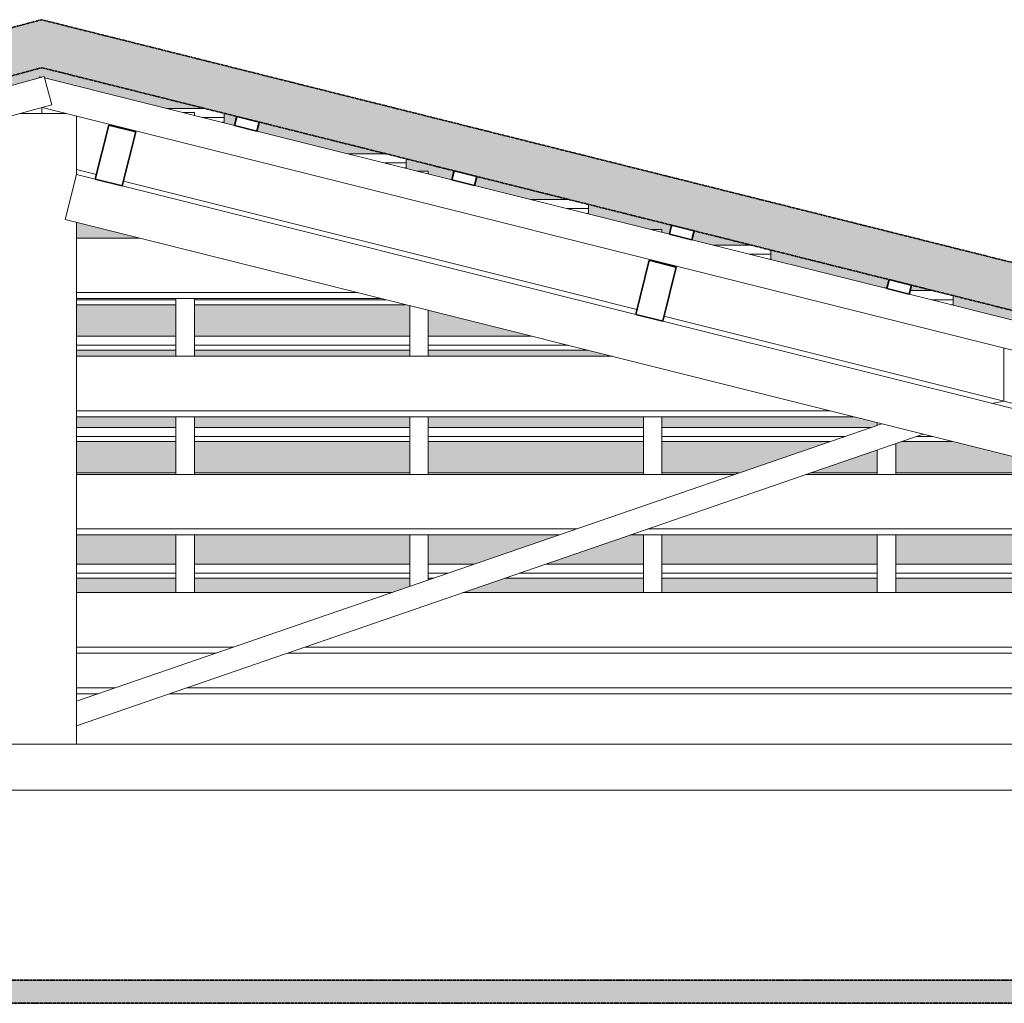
# Model space of a CAD drawing. Header units: millimetres. Extents: x -32613 to 52917, y -2150 to 8528.
# Tile 22 of 256: x 18756 to 20877, y 4590 to 6708. Entities that reach past the tile are written whole.
import ezdxf

# ---------------------------------------------------------------- set-up
doc = ezdxf.new("R2010")
doc.units = ezdxf.units.MM
doc.linetypes.add('_Tracejado médio', pattern=[4, 3, -1])
for name, color, linetype, lineweight in [('A-CLNG', 13, 'Continuous', 25), ('A-CLNG-PATT', 13, 'Continuous', 25), ('A-GENM', 13, 'Continuous', 18), ('A-GLAZ-CWMG', 51, 'Continuous', 18), ('A-ROOF', 132, 'Continuous', 25), ('A-ROOF-PATT', 132, 'Continuous', 25), ('A-WALL', 113, 'Continuous', 25)]:
    doc.layers.add(name, color=color, linetype=linetype, lineweight=lineweight)

# ---------------------------------------------------------------- blocks, each defined once
blk = doc.blocks.new('Rectangular Mullion - 6x12 cm-3934083-CORTE B - MANTER _ DEMOLIR')
at = {"layer": 'A-GLAZ-CWMG'}
for p, q in [((2043.8, 5728.7), (3461.2, 5728.7)), ((3614.8, 5728.7), (4215.5, 5728.7)), ((3120.7, 5611.5), (2043.8, 5611.5)), ((4684.6, 5611.5), (3274.2, 5611.5)), ((2043.8, 5598.7), (3083.7, 5598.7)), ((3237.3, 5598.7), (4735.5, 5598.7))]:
    blk.add_line(p, q, dxfattribs=at)
blk = doc.blocks.new('Rectangular Mullion - 6x12 cm-3934084-CORTE B - MANTER _ DEMOLIR')
at = {"layer": 'A-GLAZ-CWMG'}
for p, q in [((2043.8, 5983.2), (3197.8, 5983.2)), ((3666.9, 5865.9), (2043.8, 5865.9)), ((2043.8, 5853.2), (3717.8, 5853.2))]:
    blk.add_line(p, q, dxfattribs=at)
blk = doc.blocks.new('Rectangular Mullion - 2x5 cm-4253628-CORTE B - MANTER _ DEMOLIR')
at = {"layer": 'A-GLAZ-CWMG'}
for p, q in [((2043.8, 5535.7), (2258, 5535.7)), ((2258, 5516.1), (2043.8, 5516.1)), ((2298, 5535.7), (2761.5, 5535.7)), ((2761.5, 5516.1), (2298, 5516.1)), ((2801.5, 5535.7), (2900.5, 5535.7)), ((2843.8, 5516.1), (2801.5, 5516.1)), ((3265, 5516.1), (2997.4, 5516.1)), ((3054.1, 5535.7), (3265, 5535.7)), ((3305, 5535.7), (3768.5, 5535.7)), ((3768.5, 5516.1), (3305, 5516.1)), ((3808.5, 5535.7), (4272, 5535.7)), ((4272, 5516.1), (3808.5, 5516.1)), ((2043.8, 5505.5), (2258, 5505.5)), ((2298, 5505.5), (2761.5, 5505.5)), ((2801.5, 5505.5), (2813, 5505.5)), ((2966.6, 5505.5), (3265, 5505.5)), ((3305, 5505.5), (3768.5, 5505.5)), ((3808.5, 5505.5), (4272, 5505.5))]:
    blk.add_line(p, q, dxfattribs=at)
blk = doc.blocks.new('Rectangular Mullion - 2x5 cm-4253648-CORTE B - MANTER _ DEMOLIR')
at = {"layer": 'A-GLAZ-CWMG'}
for p, q in [((2043.8, 5732), (2258, 5732)), ((2298, 5732), (2761.5, 5732)), ((2801.5, 5732), (3265, 5732)), ((3305, 5732), (3470.7, 5732)), ((3624.2, 5732), (3768.5, 5732)), ((3808.5, 5732), (4202.6, 5732))]:
    blk.add_line(p, q, dxfattribs=at)
blk = doc.blocks.new('Rectangular Mullion - 2x5 cm-4253649-CORTE B - MANTER _ DEMOLIR')
at = {"layer": 'A-GLAZ-CWMG'}
for p, q in [((2043.8, 5830.1), (2258, 5830.1)), ((2298, 5830.1), (2761.5, 5830.1)), ((2801.5, 5830.1), (3265, 5830.1)), ((3305, 5830.1), (3755.7, 5830.1)), ((2258, 5810.6), (2043.8, 5810.6)), ((2043.8, 5800), (2258, 5800)), ((2761.5, 5810.6), (2298, 5810.6)), ((2298, 5800), (2761.5, 5800)), ((3265, 5810.6), (2801.5, 5810.6)), ((2801.5, 5800), (3265, 5800)), ((3699, 5810.6), (3305, 5810.6)), ((3305, 5800), (3668.2, 5800)), ((3821.7, 5800), (3930.5, 5800)), ((3888.1, 5810.6), (3852.5, 5810.6))]:
    blk.add_line(p, q, dxfattribs=at)
blk = doc.blocks.new('Rectangular Mullion - 2x5 cm-4253651-CORTE B - MANTER _ DEMOLIR')
at = {"layer": 'A-GLAZ-CWMG'}
for p, q in [((2043.8, 6026.4), (2258, 6026.4)), ((2298, 6026.4), (2761.5, 6026.4)), ((2801.5, 6026.4), (3024.7, 6026.4)), ((2258, 6006.9), (2043.8, 6006.9)), ((2761.5, 6006.9), (2298, 6006.9)), ((3102.9, 6006.9), (2801.5, 6006.9)), ((2043.8, 5996.3), (2258, 5996.3)), ((2298, 5996.3), (2761.5, 5996.3)), ((2801.5, 5996.3), (3145.3, 5996.3))]:
    blk.add_line(p, q, dxfattribs=at)
blk = doc.blocks.new('Rectangular Mullion - 2x5 cm-4253652-CORTE B - MANTER _ DEMOLIR')
at = {"layer": 'A-GLAZ-CWMG'}
for p, q in [((151.3, 6105), (151.3, 6114)), ((190.6, 6124.6), (244.1, 6124.6)), ((3839.7, 6124.6), (3889.7, 6124.6)), ((3932.1, 6114), (3932.1, 6105)), ((151.3, 6094.4), (151.3, 6105)), ((194.9, 6105), (151.3, 6105)), ((151.3, 6094.4), (155.6, 6094.4)), ((1249, 6094.4), (1251, 6094.4)), ((1754.5, 6105), (1291, 6105)), ((1291, 6094.4), (1754.5, 6094.4)), ((1893.8, 6105), (1794.5, 6105)), ((1794.5, 6094.4), (1893.8, 6094.4)), ((2258, 6105), (2043.8, 6105)), ((2043.8, 6094.4), (2258, 6094.4)), ((2710.3, 6105), (2298, 6105)), ((2298, 6094.4), (2752.7, 6094.4)), ((3932.1, 6105), (3885.5, 6105)), ((3927.9, 6094.4), (3932.1, 6094.4)), ((3932.1, 6105), (3932.1, 6094.4))]:
    blk.add_line(p, q, dxfattribs=at)
blk = doc.blocks.new('Rectangular Mullion - 2x5 cm-4253653-CORTE B - MANTER _ DEMOLIR')
at = {"layer": 'A-GLAZ-CWMG'}
for p, q in [((602.8, 6222.7), (630.8, 6222.7)), ((3414.7, 6222.7), (3497, 6222.7)), ((514.9, 6203.2), (514.9, 6212.1)), ((514.9, 6192.6), (514.9, 6203.2)), ((556.3, 6203.2), (514.9, 6203.2)), ((3539.4, 6203.2), (3492.8, 6203.2)), ((3539.4, 6212.1), (3539.4, 6203.2)), ((3539.4, 6203.2), (3539.4, 6192.6)), ((514.9, 6192.6), (519.1, 6192.6)), ((3535.2, 6192.6), (3539.4, 6192.6))]:
    blk.add_line(p, q, dxfattribs=at)
blk = doc.blocks.new('Rectangular Mullion - 2x5 cm-4253654-CORTE B - MANTER _ DEMOLIR')
at = {"layer": 'A-GLAZ-CWMG'}
for p, q in [((878.4, 6301.4), (878.4, 6310.3)), ((878.4, 6290.8), (878.4, 6301.4)), ((921.9, 6301.4), (878.4, 6301.4)), ((917.7, 6320.9), (994.3, 6320.9)), ((3022, 6320.9), (3104.4, 6320.9)), ((3146.8, 6301.4), (3100.2, 6301.4)), ((3146.8, 6310.3), (3146.8, 6301.4)), ((3146.8, 6301.4), (3146.8, 6290.8)), ((878.4, 6290.8), (882.7, 6290.8)), ((3142.6, 6290.8), (3146.8, 6290.8))]:
    blk.add_line(p, q, dxfattribs=at)
blk = doc.blocks.new('Rectangular Mullion - 2x5 cm-4253655-CORTE B - MANTER _ DEMOLIR')
at = {"layer": 'A-GLAZ-CWMG'}
for p, q in [((1241.9, 6399.5), (1241.9, 6408.5)), ((1281.2, 6419.1), (1357.8, 6419.1)), ((2629.4, 6419.1), (2711.8, 6419.1)), ((2754.2, 6408.5), (2754.2, 6399.5)), ((1241.9, 6388.9), (1241.9, 6399.5)), ((1285.5, 6399.5), (1241.9, 6399.5)), ((1241.9, 6388.9), (1246.2, 6388.9)), ((2754.2, 6399.5), (2707.6, 6399.5)), ((2750, 6388.9), (2754.2, 6388.9)), ((2754.2, 6399.5), (2754.2, 6388.9))]:
    blk.add_line(p, q, dxfattribs=at)
blk = doc.blocks.new('Rectangular Mullion - 2x5 cm-4253656-CORTE B - MANTER _ DEMOLIR')
at = {"layer": 'A-GLAZ-CWMG'}
for p, q in [((1644.7, 6517.2), (1721.4, 6517.2)), ((2236.8, 6517.2), (2319.2, 6517.2)), ((1605.5, 6497.7), (1605.5, 6506.6)), ((1605.5, 6487.1), (1605.5, 6497.7)), ((1649, 6497.7), (1605.5, 6497.7)), ((2361.6, 6497.7), (2315, 6497.7)), ((2361.6, 6506.6), (2361.6, 6497.7)), ((2361.6, 6497.7), (2361.6, 6487.1)), ((1605.5, 6487.1), (1609.7, 6487.1)), ((2357.4, 6487.1), (2361.6, 6487.1))]:
    blk.add_line(p, q, dxfattribs=at)
blk = doc.blocks.new('Rectangular Mullion - 2x5 cm-4253672-CORTE B - MANTER _ DEMOLIR')
at = {"layer": 'A-GLAZ-CWMG', "lineweight": 35}
for p, q in [((3794.1, 6148.5), (3789.3, 6129.1)), ((3842.6, 6136.4), (3794.1, 6148.5)), ((3837.8, 6116.9), (3842.6, 6136.4)), ((3789.3, 6129.1), (3837.8, 6116.9))]:
    blk.add_line(p, q, dxfattribs=at)
blk = doc.blocks.new('Rectangular Mullion - 2x5 cm-4253673-CORTE B - MANTER _ DEMOLIR')
at = {"layer": 'A-GLAZ-CWMG', "lineweight": 35}
for p, q in [((3325.7, 6265.6), (3320.9, 6246.2)), ((3374.2, 6253.5), (3325.7, 6265.6)), ((3320.9, 6246.2), (3369.4, 6234)), ((3369.4, 6234), (3374.2, 6253.5))]:
    blk.add_line(p, q, dxfattribs=at)
blk = doc.blocks.new('Rectangular Mullion - 2x5 cm-4253674-CORTE B - MANTER _ DEMOLIR')
at = {"layer": 'A-GLAZ-CWMG', "lineweight": 35}
for p, q in [((2857.3, 6382.7), (2852.4, 6363.3)), ((2905.8, 6370.6), (2857.3, 6382.7)), ((2901, 6351.2), (2905.8, 6370.6)), ((2852.4, 6363.3), (2901, 6351.2))]:
    blk.add_line(p, q, dxfattribs=at)
blk = doc.blocks.new('Rectangular Mullion - 2x5 cm-4253675-CORTE B - MANTER _ DEMOLIR')
at = {"layer": 'A-GLAZ-CWMG', "lineweight": 35}
for p, q in [((2388.9, 6499.8), (2384, 6480.4)), ((2437.4, 6487.7), (2388.9, 6499.8)), ((2384, 6480.4), (2432.5, 6468.3)), ((2432.5, 6468.3), (2437.4, 6487.7))]:
    blk.add_line(p, q, dxfattribs=at)
blk = doc.blocks.new('Rectangular Mullion - 6x12 cm-3934085-CORTE B - MANTER _ DEMOLIR')
at = {"layer": 'A-GLAZ-CWMG'}
for p, q in [((1779.2, 6237.6), (1893.8, 6237.6)), ((2043.8, 6237.6), (2180.1, 6237.6)), ((1893.8, 6120.3), (1344.8, 6120.3)), ((2649.2, 6120.3), (2043.8, 6120.3)), ((1297.7, 6107.6), (1893.8, 6107.6)), ((2043.8, 6107.6), (2700.1, 6107.6))]:
    blk.add_line(p, q, dxfattribs=at)
blk = doc.blocks.new('Rectangular Mullion - 6x12 cm 2-3933720-CORTE B - MANTER _ DEMOLIR')
at = {"layer": 'A-GLAZ-CWMG'}
blk.add_line((4185.3, 5850.3), (4041.1, 5886.4), dxfattribs=at)
blk = doc.blocks.new('Rectangular Mullion - 6x12 cm 2-3934089-CORTE B - MANTER _ DEMOLIR')
at = {"layer": 'A-GLAZ-CWMG'}
for p, q in [((1969, 6518.8), (1969, 6506.3)), ((2086.8, 6375), (2043.8, 6385.7))]:
    blk.add_line(p, q, dxfattribs=at)
blk = doc.blocks.new('Rectangular Mullion - 6x12 cm-3933963-CORTE B - MANTER _ DEMOLIR')
at = {"layer": 'A-GLAZ-CWMG', "lineweight": 35}
for p, q in [((3277.5, 6190), (3248.4, 6073.6)), ((3335.7, 6175.5), (3277.5, 6190)), ((3306.6, 6059.1), (3335.7, 6175.5)), ((3248.4, 6073.6), (3306.6, 6059.1))]:
    blk.add_line(p, q, dxfattribs=at)
blk = doc.blocks.new('Rectangular Mullion - 4x6_3-3931012-CORTE B - MANTER _ DEMOLIR')
at = {"layer": 'A-GLAZ-CWMG'}
for p, q in [((3788.5, 6130.4), (3784.2, 6130.4)), ((3789.6, 6130.4), (3788.5, 6130.4)), ((3768.5, 5834.5), (3768.5, 5840.5)), ((3808.5, 5728.7), (3808.5, 5795.4)), ((3768.5, 5728.7), (3768.5, 5781.7)), ((3768.5, 5474.3), (3768.5, 5598.7)), ((3808.5, 5474.3), (3808.5, 5598.7))]:
    blk.add_line(p, q, dxfattribs=at)
blk = doc.blocks.new('Rectangular Mullion - 4x6_3-3931013-CORTE B - MANTER _ DEMOLIR')
at = {"layer": 'A-GLAZ-CWMG'}
for p, q in [((3285, 6256.2), (3280.7, 6256.2)), ((3305, 6256.2), (3285, 6256.2)), ((3305, 6250.2), (3305, 6256.2)), ((3265, 5728.7), (3265, 5853.2)), ((3305, 5728.7), (3305, 5853.2)), ((3265, 5474.3), (3265, 5598.7)), ((3305, 5474.3), (3305, 5598.7))]:
    blk.add_line(p, q, dxfattribs=at)
blk = doc.blocks.new('Rectangular Mullion - 4x6_3-3931014-CORTE B - MANTER _ DEMOLIR')
at = {"layer": 'A-GLAZ-CWMG'}
for p, q in [((2781.5, 6382.1), (2777.2, 6382.1)), ((2801.5, 6382.1), (2781.5, 6382.1)), ((2801.5, 6376), (2801.5, 6382.1)), ((2761.5, 5983.2), (2761.5, 6092.2)), ((2801.5, 5983.2), (2801.5, 6082.2)), ((2761.5, 5728.7), (2761.5, 5853.2)), ((2801.5, 5728.7), (2801.5, 5853.2)), ((2761.5, 5487.8), (2761.5, 5598.7)), ((2801.5, 5501.6), (2801.5, 5598.7))]:
    blk.add_line(p, q, dxfattribs=at)
blk = doc.blocks.new('Rectangular Mullion - 4x6_3-3931015-CORTE B - MANTER _ DEMOLIR')
at = {"layer": 'A-GLAZ-CWMG'}
for p, q in [((2278, 6508), (2273.7, 6508)), ((2298, 6508), (2278, 6508)), ((2298, 6501.9), (2298, 6508)), ((2258, 5983.2), (2258, 6107.6)), ((2298, 5983.2), (2298, 6107.6)), ((2258, 5728.7), (2258, 5853.2)), ((2298, 5728.7), (2298, 5853.2)), ((2258, 5474.3), (2258, 5598.7)), ((2298, 5474.3), (2298, 5598.7))]:
    blk.add_line(p, q, dxfattribs=at)
blk = doc.blocks.new('Rectangular Mullion - 4x6_3-3931031-CORTE B - MANTER _ DEMOLIR')
at = {"layer": 'A-GLAZ-CWMG'}
for p, q in [((1549.9, 6470.9), (1974.2, 6585.5)), ((1974.2, 6585.5), (1990.6, 6524.6)), ((-2735.3, 5248.7), (1990.6, 6524.6)), ((1077.3, 6343.3), (1501.6, 6457.9)), ((604.7, 6215.7), (1029, 6330.3)), ((132.1, 6088.1), (556.4, 6202.7)), ((-340.5, 5960.5), (83.8, 6075.1)), ((-813.1, 5832.9), (-388.7, 5947.5)), ((-1285.7, 5705.3), (-861.3, 5819.9)), ((-1758.2, 5577.7), (-1333.9, 5692.3)), ((-2751.7, 5309.5), (-1806.5, 5564.7)), ((-2735.3, 5248.7), (-2751.7, 5309.5))]:
    blk.add_line(p, q, dxfattribs=at)
blk = doc.blocks.new('Rectangular Mullion - 4x6_3-3931054-CORTE B - MANTER _ DEMOLIR')
at = {"layer": 'A-GLAZ-CWMG'}
for p, q in [((1963.4, 6582.6), (1964.1, 6585.4)), ((1964.1, 6585.4), (1969.2, 6584.1)), ((1975, 6582.7), (2384, 6480.4)), ((6731.1, 5328.7), (1969.8, 6519)), ((2432.5, 6468.3), (2852.4, 6363.3)), ((2901, 6351.2), (3320.9, 6246.2)), ((3369.4, 6234.1), (3789.3, 6129.1)), ((3837.8, 6117), (4257.7, 6012))]:
    blk.add_line(p, q, dxfattribs=at)
blk = doc.blocks.new('Rectangular Mullion - 6x12 cm 2-3933742-CORTE B - MANTER _ DEMOLIR')
at = {"layer": 'A-GLAZ-CWMG'}
for p, q in [((3250.9, 6083.9), (3130.9, 6114)), ((4041.1, 5886.4), (3309.2, 6069.4)), ((4041.1, 6001.2), (4041.1, 5886.4)), ((4041.1, 5886.4), (4015.6, 5881.8))]:
    blk.add_line(p, q, dxfattribs=at)
blk = doc.blocks.new('Rectangular Mullion - 6x12 cm 2-3933743-CORTE B - MANTER _ DEMOLIR')
at = {"layer": 'A-GLAZ-CWMG'}
blk.add_line((3130.9, 6114), (2145, 6360.4), dxfattribs=at)
blk = doc.blocks.new('Rectangular Mullion - 6x12 cm-4082038-CORTE B - MANTER _ DEMOLIR')
at = {"layer": 'A-GLAZ-CWMG'}
for p, q in [((2043.8, 5474.3), (2722.3, 5474.3)), ((2875.9, 5474.3), (5233.2, 5474.3)), ((2381.8, 5357), (2043.8, 5357)), ((5702.3, 5357), (2535.3, 5357)), ((2043.8, 5344.3), (2344.8, 5344.3)), ((2498.4, 5344.3), (5753.2, 5344.3))]:
    blk.add_line(p, q, dxfattribs=at)
blk = doc.blocks.new('Rectangular Mullion - 6x12 cm-3933964-CORTE B - MANTER _ DEMOLIR')
at = {"layer": 'A-GLAZ-CWMG', "lineweight": 35}
for p, q in [((2113.3, 6481.1), (2084.2, 6364.6)), ((2171.5, 6466.5), (2113.3, 6481.1)), ((2142.4, 6350.1), (2171.5, 6466.5)), ((2084.2, 6364.6), (2142.4, 6350.1))]:
    blk.add_line(p, q, dxfattribs=at)
blk = doc.blocks.new('Rectangular Mullion - 6x12 cm 2-3934095-CORTE B - MANTER _ DEMOLIR')
at = {"layer": 'A-GLAZ-CWMG'}
for p, q in [((1969, 6506.3), (1969, 6518.8)), ((1893.8, 6384.1), (1884.2, 6381.5))]:
    blk.add_line(p, q, dxfattribs=at)
blk = doc.blocks.new('tesoura - tesoura-4026580-CORTE B - MANTER _ DEMOLIR')
at = {"layer": 'A-GENM'}
for p, q in [((2020.6, 6506.3), (1922.7, 6506.3)), ((2043.8, 6374.8), (2043.8, 6500.5)), ((2043.8, 6374.8), (2019.5, 6277.7)), ((2084.2, 6364.6), (2043.8, 6374.8)), ((3248.4, 6073.6), (2142.4, 6350.1)), ((2019.5, 6277.7), (6421.1, 5177.3)), ((2043.8, 5147.8), (2043.8, 6271.7)), ((4412.5, 5782.6), (3306.6, 6059.1)), ((3778.5, 5838), (2043.8, 5240.7)), ((2043.8, 5187.8), (3867.5, 5815.7)), ((2043.8, 5240.7), (2043.8, 5187.8)), ((6421.1, 5147.8), (-2257.2, 5147.8)), ((1893.8, 5147.8), (2043.8, 5147.8))]:
    blk.add_line(p, q, dxfattribs=at)
blk = doc.blocks.new('Rectangular Mullion - 6x12 cm-4082041-CORTE B - MANTER _ DEMOLIR')
at = {"layer": 'A-GLAZ-CWMG'}
for p, q in [((2127.3, 5269.4), (2043.8, 5269.4)), ((6052.8, 5269.4), (2280.9, 5269.4)), ((2043.8, 5256.7), (2090.4, 5256.7)), ((2244, 5256.7), (6103.6, 5256.7))]:
    blk.add_line(p, q, dxfattribs=at)

msp = doc.modelspace()

# ---------------------------------------------------------------- hatches: boundary and pattern name
at = {"layer": 'A-CLNG-PATT', "lineweight": 18}
msp.add_hatch(color=21, dxfattribs=at).paths.add_polyline_path([(20932.003, 4590), (23255.459, 4590), (23255.459, 4640), (18535.459, 4640), (18535.459, 4590), (19702.126, 4590)], flags=0)
at = {"layer": 'A-ROOF-PATT', "lineweight": 18}
h = msp.add_hatch(color=21, dxfattribs=at)
h.paths.add_polyline_path([(35958.263, 5328.7), (35980.459, 5425.206), (32795.483, 6157.751), (29306.485, 5425.061), (29326.707, 5328.765), (29335.037, 5328.876), (32794.507, 6055.365), (35953.918, 5328.7)], flags=0)
h.paths.add_polyline_path([(23907.309, 5328.765), (23910.387, 5328.876), (23934.434, 5425.061), (18802.37, 6708.077), (14050.459, 5425.061), (14076.459, 5328.765), (14077.439, 5328.765), (18803.338, 6604.758), (23906.864, 5328.876)], flags=0)
at = {"layer": 'A-ROOF-PATT'}
h = msp.add_hatch(color=254, dxfattribs=at)
h.paths.add_polyline_path([(14475.15, 5431.887), (14536.024, 5431.887), (14808.763, 5505.526), (14804.5, 5505.526), (14804.5, 5525.072), (14459.371, 5431.887)], flags=0)
h.paths.add_polyline_path([(17078.399, 5474.313), (17078.399, 5505.526), (16614.906, 5505.526), (16614.906, 5474.313), (16968.869, 5474.313)], flags=0)
h.paths.add_polyline_path([(17118.399, 5474.313), (17581.892, 5474.313), (17581.892, 5505.526), (17118.399, 5505.526)], flags=0)
h.paths.add_polyline_path([(20642.852, 5474.313), (21106.346, 5474.313), (21106.346, 5505.526), (20642.852, 5505.526)], flags=0)
h.paths.add_polyline_path([(20602.852, 5474.313), (20602.852, 5505.526), (20139.359, 5505.526), (20139.359, 5474.313), (20317.064, 5474.313)], flags=0)
h.paths.add_polyline_path([(30124.814, 5474.313), (30166.832, 5483.137), (30165.231, 5490.759), (30105.909, 5490.759), (30045.188, 5478.008), (30045.188, 5474.313)], flags=0)
h.paths.add_polyline_path([(30431.357, 5474.313), (30441.183, 5474.313), (30589.819, 5505.526), (30579.993, 5505.526), (30463.547, 5481.073)], flags=0)
h.paths.add_polyline_path([(23325.117, 5474.313), (23259.332, 5490.759), (23181.151, 5490.759), (23181.151, 5505.526), (23160.319, 5505.526), (23160.319, 5494.917), (23242.735, 5474.313)], flags=0)
h.paths.add_polyline_path([(31679.706, 5474.313), (31679.706, 5505.526), (31660.289, 5505.526), (31511.653, 5474.313), (31535.935, 5474.313)], flags=0)
h.paths.add_polyline_path([(31719.706, 5474.313), (31889.001, 5474.313), (31798.351, 5505.526), (31719.706, 5505.526)], flags=0)
h.paths.add_polyline_path([(22479.881, 5474.313), (22523.76, 5474.313), (22471.845, 5487.291), (22469.349, 5476.946)], flags=0)
h.paths.add_polyline_path([(32042.579, 5474.313), (32183.199, 5474.313), (32183.199, 5505.526), (31951.928, 5505.526), (32000.893, 5488.666)], flags=0)
h.paths.add_polyline_path([(32223.199, 5474.313), (32686.692, 5474.313), (32686.692, 5505.526), (32223.199, 5505.526)], flags=0)
h.paths.add_polyline_path([(35320.819, 5474.313), (35249.313, 5490.759), (35244.159, 5490.759), (35244.159, 5474.313)], flags=0)
h.paths.add_polyline_path([(32871.163, 5474.313), (33190.186, 5474.313), (33190.186, 5505.526), (32871.163, 5505.526)], flags=0)
h.paths.add_polyline_path([(22067.57, 5474.313), (21942.716, 5505.526), (21649.839, 5505.526), (21649.839, 5474.313), (22037.333, 5474.313)], flags=0)
h.paths.add_polyline_path([(33230.186, 5474.313), (33549.747, 5474.313), (33640.398, 5505.526), (33230.186, 5505.526)], flags=0)
h.paths.add_polyline_path([(21609.839, 5474.313), (21609.839, 5505.526), (21146.346, 5505.526), (21146.346, 5474.313), (21546.941, 5474.313)], flags=0)
h.paths.add_polyline_path([(16111.412, 5474.313), (16574.906, 5474.313), (16574.906, 5505.526), (16111.412, 5505.526), (16111.412, 5497.715)], flags=0)
h.paths.add_polyline_path([(16071.412, 5474.313), (16071.412, 5505.526), (15902.191, 5505.526), (15786.585, 5474.313), (16012.496, 5474.313)], flags=0)
h.paths.add_polyline_path([(20099.359, 5474.313), (20099.359, 5505.526), (19800.916, 5505.526), (19710.265, 5474.313)], flags=0)
h.paths.add_polyline_path([(17621.892, 5474.313), (17895.941, 5474.313), (17805.291, 5505.526), (17621.892, 5505.526)], flags=0)
h.paths.add_polyline_path([(18049.519, 5474.313), (18085.386, 5474.313), (18085.386, 5505.526), (17958.868, 5505.526)], flags=0)
h.paths.add_polyline_path([(18125.386, 5474.313), (18588.879, 5474.313), (18588.879, 5505.526), (18125.386, 5505.526)], flags=0)
h.paths.add_polyline_path([(18628.879, 5474.313), (18728.103, 5474.313), (18728.103, 5505.526), (18628.879, 5505.526), (18628.879, 5490.497)], flags=0)
h.paths.add_polyline_path([(34449.147, 5474.313), (34313.437, 5505.526), (34269.902, 5505.526), (34405.613, 5474.313)], flags=0)
h.paths.add_polyline_path([(18878.103, 5474.313), (19092.372, 5474.313), (19092.372, 5505.526), (18878.103, 5505.526), (18878.103, 5500.879)], flags=0)
h.paths.add_polyline_path([(33733.679, 5474.313), (33959.478, 5474.313), (33823.768, 5505.526), (33793.975, 5505.526), (33733.679, 5484.764)], flags=0)
h.paths.add_polyline_path([(19556.688, 5474.313), (19595.866, 5487.803), (19595.866, 5505.526), (19132.372, 5505.526), (19132.372, 5474.313)], flags=0)
h.paths.add_polyline_path([(35204.159, 5480.497), (35204.159, 5490.759), (35163.703, 5490.759), (35163.703, 5505.526), (35128.368, 5505.526), (35128.368, 5497.929), (35163.703, 5489.802)], flags=0)
h.paths.add_polyline_path([(22411.055, 5491.519), (22413.636, 5501.844), (22398.906, 5505.526), (22355.027, 5505.526)], flags=0)
h.paths.add_polyline_path([(30215.765, 5493.412), (30273.449, 5505.526), (30213.221, 5505.526)], flags=0)
h.paths.add_polyline_path([(19635.866, 5501.576), (19647.338, 5505.526), (19635.866, 5505.526)], flags=0)
h.paths.add_polyline_path([(23120.319, 5504.917), (23120.319, 5505.526), (23117.881, 5505.526)], flags=0)
h.paths.add_polyline_path([(32223.199, 5535.672), (32686.692, 5535.672), (32686.692, 5598.743), (32223.199, 5598.743), (32223.199, 5543.569)], flags=0)
h.paths.add_polyline_path([(18628.879, 5535.672), (18728.103, 5535.672), (18728.103, 5598.743), (18628.879, 5598.743)], flags=0)
h.paths.add_polyline_path([(20099.359, 5535.672), (20099.359, 5598.743), (20071.638, 5598.743), (19888.467, 5535.672)], flags=0)
h.paths.add_polyline_path([(32871.163, 5535.672), (33190.186, 5535.672), (33190.186, 5598.743), (32871.163, 5598.743)], flags=0)
h.paths.add_polyline_path([(22278.321, 5535.672), (22153.332, 5566.92), (22153.332, 5555.95), (22234.442, 5535.672)], flags=0)
h.paths.add_polyline_path([(20701.85, 5535.672), (21106.346, 5535.672), (21106.346, 5598.743), (20642.852, 5598.743), (20642.852, 5535.672)], flags=0)
h.paths.add_polyline_path([(18472.249, 5535.672), (18588.879, 5535.672), (18588.879, 5598.743), (18125.386, 5598.743), (18125.386, 5535.672)], flags=0)
h.paths.add_polyline_path([(19702.126, 5535.672), (19734.889, 5535.672), (19918.06, 5598.743), (19635.866, 5598.743), (19635.866, 5535.672)], flags=0)
h.paths.add_polyline_path([(33230.186, 5535.672), (33692.697, 5535.672), (33418.476, 5598.743), (33230.186, 5598.743)], flags=0)
h.paths.add_polyline_path([(21822.131, 5535.672), (21649.839, 5578.746), (21649.839, 5535.672)], flags=0)
h.paths.add_polyline_path([(21609.839, 5535.672), (21609.839, 5588.746), (21569.848, 5598.743), (21146.346, 5598.743), (21146.346, 5535.672), (21546.941, 5535.672)], flags=0)
h.paths.add_polyline_path([(31864.377, 5535.672), (32183.199, 5535.672), (32183.199, 5598.743), (32104.18, 5598.743), (31841.444, 5543.569), (31859.565, 5537.33)], flags=0)
h.paths.add_polyline_path([(14843.763, 5535.672), (14920.416, 5535.672), (15027.827, 5564.673), (15022.619, 5583.963), (14900.605, 5551.02)], flags=0)
h.paths.add_polyline_path([(16071.412, 5535.672), (16071.412, 5551.216), (16013.844, 5535.672)], flags=0)
h.paths.add_polyline_path([(20139.359, 5535.672), (20602.852, 5535.672), (20602.852, 5598.743), (20139.359, 5598.743), (20139.359, 5553.416)], flags=0)
h.paths.add_polyline_path([(16627.434, 5535.672), (17078.399, 5535.672), (17078.399, 5598.743), (16614.906, 5598.743), (16614.906, 5535.672)], flags=0)
h.paths.add_polyline_path([(35026.612, 5535.672), (35035.669, 5535.672), (35036.56, 5539.547), (34831.617, 5586.829), (34746.006, 5586.829), (34746.006, 5589.559), (34735.459, 5589.559), (34735.459, 5588.298), (34964.266, 5535.672)], flags=0)
h.paths.add_polyline_path([(34138.831, 5535.672), (34182.366, 5535.672), (34114.791, 5551.215), (34112.604, 5541.705)], flags=0)
h.paths.add_polyline_path([(23079.678, 5535.672), (23019.002, 5550.842), (23015.209, 5535.672), (23055.027, 5535.672)], flags=0)
h.paths.add_polyline_path([(30319.782, 5535.672), (30417.003, 5535.672), (30513.506, 5555.938), (30513.506, 5576.355), (30336.888, 5539.265)], flags=0)
h.paths.add_polyline_path([(30723.546, 5535.672), (30733.373, 5535.672), (30989.975, 5589.559), (30980.149, 5589.559), (30731.437, 5537.33)], flags=0)
h.paths.add_polyline_path([(16574.906, 5535.672), (16574.906, 5598.743), (16247.439, 5598.743), (16111.412, 5562.016), (16111.412, 5535.672), (16418.363, 5535.672)], flags=0)
h.paths.add_polyline_path([(18085.386, 5535.672), (18085.386, 5598.743), (17688.146, 5598.743), (17871.317, 5535.672)], flags=0)
h.paths.add_polyline_path([(18878.103, 5535.672), (19092.372, 5535.672), (19092.372, 5598.743), (18878.103, 5598.743)], flags=0)
h.paths.add_polyline_path([(17242.372, 5535.672), (17581.892, 5535.672), (17581.892, 5582.448), (17534.568, 5598.743), (17118.399, 5598.743), (17118.399, 5535.672)], flags=0)
h.paths.add_polyline_path([(17621.892, 5535.672), (17717.74, 5535.672), (17621.892, 5568.675)], flags=0)
h.paths.add_polyline_path([(19595.866, 5535.672), (19595.866, 5598.743), (19132.372, 5598.743), (19132.372, 5535.672)], flags=0)
h.paths.add_polyline_path([(22965.648, 5543.584), (22970.494, 5562.968), (22928.736, 5573.408), (22928.736, 5552.812), (22965.644, 5543.586)], flags=0)
h.paths.add_polyline_path([(34054.13, 5555.154), (34056.318, 5564.664), (33908.145, 5598.743), (33864.61, 5598.743), (34029.68, 5560.777)], flags=0)
h.paths.add_polyline_path([(22888.736, 5562.812), (22888.736, 5583.408), (22875.051, 5586.829), (22796.87, 5586.829), (22796.87, 5589.559), (22781.75, 5589.559), (22796.87, 5585.779)], flags=0)
h.paths.add_polyline_path([(30553.506, 5564.338), (30605.407, 5575.237), (30602.973, 5586.829), (30563.386, 5586.829), (30553.506, 5584.755)], flags=0)
h.paths.add_polyline_path([(22113.332, 5565.95), (22113.332, 5576.92), (22026.037, 5598.743), (21982.158, 5598.743), (22090.562, 5571.642)], flags=0)
h.paths.add_polyline_path([(15076.098, 5577.707), (15172.294, 5603.679), (15168.031, 5603.679), (15168.031, 5623.225), (15070.89, 5596.997)], flags=0)
h.paths.add_polyline_path([(30654.34, 5585.513), (30673.605, 5589.559), (30656.459, 5589.559), (30656.459, 5586.829), (30654.063, 5586.829)], flags=0)
h.paths.add_polyline_path([(15207.294, 5633.826), (15283.947, 5633.826), (15500.417, 5692.273), (15495.209, 5711.563), (15397.557, 5685.197)], flags=0)
h.paths.add_polyline_path([(34111.732, 5731.979), (34115.895, 5731.979), (34120.116, 5750.329), (34168.844, 5739.122), (34167.201, 5731.979), (34200.531, 5731.979), (34111.732, 5752.403), (34111.732, 5737.332)], flags=0)
h.paths.add_polyline_path([(20701.85, 5731.979), (21036.905, 5731.979), (20764.877, 5799.986), (20656.089, 5799.986), (20642.852, 5795.428), (20642.852, 5731.979)], flags=0)
h.paths.add_polyline_path([(17301.202, 5731.979), (17581.892, 5731.979), (17581.892, 5799.986), (17118.399, 5799.986), (17118.399, 5794.923), (17279.935, 5739.302)], flags=0)
h.paths.add_polyline_path([(17621.892, 5731.979), (18085.386, 5731.979), (18085.386, 5799.986), (17621.892, 5799.986), (17621.892, 5739.258)], flags=0)
h.paths.add_polyline_path([(19702.126, 5731.979), (20099.359, 5731.979), (20099.359, 5799.986), (19635.866, 5799.986), (19635.866, 5731.979)], flags=0)
h.paths.add_polyline_path([(15647.477, 5731.979), (15899.355, 5799.986), (15895.092, 5799.986), (15895.092, 5819.531), (15570.824, 5731.979)], flags=0)
h.paths.add_polyline_path([(20139.359, 5731.979), (20305.005, 5731.979), (20502.511, 5799.986), (20139.359, 5799.986), (20139.359, 5739.302)], flags=0)
h.paths.add_polyline_path([(21493.094, 5731.979), (21307.674, 5778.334), (21305.093, 5768.01), (21449.215, 5731.979)], flags=0)
h.paths.add_polyline_path([(20602.852, 5731.979), (20602.852, 5781.655), (20458.583, 5731.979)], flags=0)
h.paths.add_polyline_path([(18878.103, 5731.979), (19092.372, 5731.979), (19092.372, 5799.986), (18878.103, 5799.986), (18878.103, 5739.302)], flags=0)
h.paths.add_polyline_path([(22212.069, 5731.979), (22294.452, 5731.979), (22153.332, 5767.259), (22153.332, 5746.663), (22182.779, 5739.302)], flags=0)
h.paths.add_polyline_path([(18125.386, 5731.979), (18588.879, 5731.979), (18588.879, 5799.986), (18125.386, 5799.986), (18125.386, 5739.302)], flags=0)
h.paths.add_polyline_path([(18728.103, 5731.979), (18728.103, 5799.986), (18628.879, 5799.986), (18628.879, 5731.979)], flags=0)
h.paths.add_polyline_path([(33285.324, 5731.979), (33328.859, 5731.979), (33230.186, 5754.674), (33230.186, 5744.661), (33253.487, 5739.302)], flags=0)
h.paths.add_polyline_path([(19595.866, 5731.979), (19595.866, 5799.986), (19132.372, 5799.986), (19132.372, 5731.979)], flags=0)
h.paths.add_polyline_path([(16740.905, 5731.979), (17078.399, 5731.979), (17078.399, 5755.815), (16968.869, 5793.529), (16768.026, 5739.302)], flags=0)
h.paths.add_polyline_path([(31668.166, 5731.979), (31679.706, 5734.402), (31679.706, 5736.466), (31658.34, 5731.979)], flags=0)
h.paths.add_polyline_path([(17118.399, 5731.979), (17147.624, 5731.979), (17118.399, 5742.042), (17118.399, 5739.302)], flags=0)
h.paths.add_polyline_path([(31351.796, 5731.979), (31482.558, 5759.439), (31478.341, 5778.97), (31254.575, 5731.979)], flags=0)
h.paths.add_polyline_path([(34071.732, 5740.955), (34071.732, 5761.603), (33996.223, 5778.97), (33910.612, 5778.97), (33910.612, 5798.66), (33904.848, 5799.986), (33815.077, 5799.986), (33964.538, 5765.61)], flags=0)
h.paths.add_polyline_path([(31719.706, 5742.802), (31992.009, 5799.986), (31982.182, 5799.986), (31719.706, 5744.866)], flags=0)
h.paths.add_polyline_path([(33190.186, 5753.861), (33190.186, 5763.874), (33033.176, 5799.986), (32989.642, 5799.986)], flags=0)
h.paths.add_polyline_path([(22113.332, 5756.663), (22113.332, 5777.259), (22106.489, 5778.97), (22080.669, 5778.97), (22077.416, 5765.642), (22083.092, 5764.223)], flags=0)
h.paths.add_polyline_path([(31531.49, 5769.715), (31675.639, 5799.986), (31578.418, 5799.986), (31571.414, 5798.515), (31571.414, 5778.97), (31529.547, 5778.97)], flags=0)
h.paths.add_polyline_path([(22028.834, 5777.788), (22028.83, 5778.97), (22028.308, 5778.97), (22028.308, 5798.515), (22022.424, 5799.986), (21940.041, 5799.986), (22028.83, 5777.789)], flags=0)
h.paths.add_polyline_path([(21246.884, 5782.562), (21249.465, 5792.886), (21221.066, 5799.986), (21177.187, 5799.986)], flags=0)
h.paths.add_polyline_path([(20139.359, 5830.132), (20590.063, 5830.132), (20602.852, 5834.536), (20602.852, 5840.492), (20552.153, 5853.167), (20139.359, 5853.167), (20139.359, 5837.987)], flags=0)
h.paths.add_polyline_path([(18728.103, 5830.132), (18728.103, 5853.167), (18628.879, 5853.167), (18628.879, 5830.132)], flags=0)
h.paths.add_polyline_path([(20099.359, 5830.132), (20099.359, 5853.167), (19635.866, 5853.167), (19635.866, 5830.132), (19702.126, 5830.132)], flags=0)
h.paths.add_polyline_path([(19595.866, 5830.132), (19595.866, 5853.167), (19132.372, 5853.167), (19132.372, 5830.132)], flags=0)
h.paths.add_polyline_path([(18588.879, 5830.132), (18588.879, 5853.167), (18125.386, 5853.167), (18125.386, 5830.132), (18472.556, 5830.132)], flags=0)
h.paths.add_polyline_path([(32871.163, 5830.132), (32886.045, 5830.132), (32886.851, 5833.641), (32871.163, 5837.249)], flags=0)
h.paths.add_polyline_path([(19092.372, 5830.132), (19092.372, 5853.167), (18878.103, 5853.167), (18878.103, 5830.132), (19087.188, 5830.132)], flags=0)
h.paths.add_polyline_path([(17118.399, 5830.132), (17581.892, 5830.132), (17581.892, 5853.167), (17189.749, 5853.167), (17118.399, 5833.902)], flags=0)
h.paths.add_polyline_path([(21056.602, 5830.132), (21100.481, 5830.132), (21008.343, 5853.167), (20964.464, 5853.167), (21019.638, 5839.373)], flags=0)
h.paths.add_polyline_path([(32135.562, 5830.132), (32183.199, 5840.136), (32183.199, 5842.2), (32125.736, 5830.132)], flags=0)
h.paths.add_polyline_path([(15934.355, 5830.132), (15970.236, 5830.132), (15967.798, 5839.162)], flags=0)
h.paths.add_polyline_path([(18085.386, 5830.132), (18085.386, 5853.167), (17621.892, 5853.167), (17621.892, 5830.132), (17774.724, 5830.132)], flags=0)
h.paths.add_polyline_path([(33773.778, 5830.132), (33733.679, 5839.355), (33733.679, 5830.132)], flags=0)
h.paths.add_polyline_path([(21819.456, 5830.132), (21872.1, 5830.132), (21872.1, 5837.567), (21846.438, 5843.983), (21764.055, 5843.983)], flags=0)
h.paths.add_polyline_path([(31819.193, 5830.132), (31885.146, 5843.983), (31787.925, 5843.983), (31721.972, 5830.132)], flags=0)
h.paths.add_polyline_path([(16021.278, 5832.905), (16071.412, 5846.441), (16071.412, 5853.012), (16095.749, 5853.012), (16262.886, 5898.139), (16258.623, 5898.139), (16258.623, 5917.685), (16016.07, 5852.195)], flags=0)
h.paths.add_polyline_path([(33657.415, 5836.248), (33659.194, 5843.983), (33623.788, 5843.983), (33657.411, 5836.249)], flags=0)
h.paths.add_polyline_path([(16374.539, 5928.286), (16445.597, 5947.471), (16440.388, 5966.761), (16297.886, 5928.286)], flags=0)
h.paths.add_polyline_path([(16493.868, 5960.505), (16574.906, 5982.385), (16574.906, 5988.956), (16599.242, 5988.956), (16626.417, 5996.293), (16622.154, 5996.293), (16622.154, 6015.838), (16488.66, 5979.795), (16489.468, 5976.799)], flags=0)
h.paths.add_polyline_path([(18085.386, 5983.16), (18085.386, 5996.293), (17719.844, 5996.293), (17671.205, 5983.16), (17774.724, 5983.16)], flags=0)
h.paths.add_polyline_path([(19905.028, 5983.16), (20032.181, 5983.16), (19979.651, 5996.293), (19635.866, 5996.293), (19635.866, 5983.16), (19702.126, 5983.16)], flags=0)
h.paths.add_polyline_path([(21207.346, 5983.16), (21259.746, 5983.16), (21259.746, 5990.656), (21237.198, 5996.293), (21154.815, 5996.293), (21177.363, 5990.656)], flags=0)
h.paths.add_polyline_path([(18125.386, 5983.16), (18588.879, 5983.16), (18588.879, 5996.293), (18125.386, 5996.293)], flags=0)
h.paths.add_polyline_path([(18628.879, 5983.16), (18728.103, 5983.16), (18728.103, 5996.293), (18628.879, 5996.293)], flags=0)
h.paths.add_polyline_path([(19595.866, 5983.16), (19595.866, 5996.293), (19132.372, 5996.293), (19132.372, 5983.16)], flags=0)
h.paths.add_polyline_path([(33055.096, 5983.16), (33055.096, 5995.429), (33051.342, 5996.293), (32961.57, 5996.293), (33018.668, 5983.16)], flags=0)
h.paths.add_polyline_path([(32546.778, 5983.16), (32546.778, 5996.293), (32513.211, 5996.293), (32486.369, 5990.656), (32486.369, 5983.16)], flags=0)
h.paths.add_polyline_path([(19087.188, 5983.16), (19092.372, 5983.16), (19092.372, 5996.293), (18878.103, 5996.293), (18878.103, 5983.16)], flags=0)
h.paths.add_polyline_path([(32586.778, 5991.325), (32610.432, 5996.293), (32586.778, 5996.293)], flags=0)
h.paths.add_polyline_path([(32753.986, 6026.439), (32794.507, 6034.717), (32830.499, 6026.439), (32920.271, 6026.439), (32793.366, 6055.125), (32726.692, 6041.124), (32726.692, 6026.439)], flags=0)
h.paths.add_polyline_path([(18878.103, 6026.439), (19092.372, 6026.439), (19092.372, 6094.446), (18878.103, 6094.446)], flags=0)
h.paths.add_polyline_path([(32686.692, 6026.439), (32686.692, 6032.724), (32656.765, 6026.439)], flags=0)
h.paths.add_polyline_path([(19132.372, 6026.439), (19595.866, 6026.439), (19595.866, 6092.239), (19587.037, 6094.446), (19132.372, 6094.446)], flags=0)
h.paths.add_polyline_path([(18472.249, 6026.439), (18588.879, 6026.439), (18588.879, 6094.446), (18125.386, 6094.446), (18125.386, 6026.439)], flags=0)
h.paths.add_polyline_path([(19635.866, 6026.439), (19859.065, 6026.439), (19635.866, 6082.239)], flags=0)
h.paths.add_polyline_path([(21095.632, 6026.439), (21096.866, 6031.376), (20766.403, 6113.951), (20766.403, 6094.446), (20762.202, 6094.446), (21034.23, 6026.439), (21092.015, 6026.439)], flags=0)
h.paths.add_polyline_path([(18628.879, 6026.439), (18728.103, 6026.439), (18728.103, 6094.446), (18628.879, 6094.446)], flags=0)
h.paths.add_polyline_path([(17831.497, 6026.439), (18085.386, 6026.439), (18085.386, 6094.446), (18083.375, 6094.446)], flags=0)
h.paths.add_polyline_path([(16738.07, 6026.439), (16918.187, 6075.071), (16912.978, 6094.361), (16661.417, 6026.439)], flags=0)
h.paths.add_polyline_path([(16966.458, 6088.104), (16989.947, 6094.446), (16985.684, 6094.446), (16985.536, 6113.951), (16961.25, 6107.394), (16964.746, 6094.446)], flags=0)
h.paths.add_polyline_path([(17078.399, 6124.592), (17078.399, 6124.899), (17102.735, 6124.899), (17353.478, 6192.599), (17349.215, 6192.599), (17349.215, 6212.145), (17024.947, 6124.592)], flags=0)
h.paths.add_polyline_path([(20676.966, 6124.592), (20724, 6124.592), (20676.966, 6136.351), (20674.027, 6124.592)], flags=0)
h.paths.add_polyline_path([(20623.928, 6130.354), (20628.459, 6148.477), (20373.79, 6212.145), (20373.79, 6192.599), (20369.589, 6192.599), (20618.571, 6130.354), (20623.608, 6130.354)], flags=0)
h.paths.add_polyline_path([(17437.146, 6222.745), (17465.131, 6222.745), (17581.892, 6254.271), (17581.892, 6260.842), (17606.229, 6260.842), (17715.643, 6290.752), (17712.746, 6290.752), (17712.746, 6310.298), (17433.84, 6234.993), (17434.857, 6231.223)], flags=0)
h.paths.add_polyline_path([(20249.004, 6222.745), (20331.386, 6222.745), (20208.559, 6253.452), (20203.788, 6234.049), (20215.093, 6231.223)], flags=0)
h.paths.add_polyline_path([(18878.103, 6237.584), (19014.486, 6237.584), (18878.103, 6271.679)], flags=0)
h.paths.add_polyline_path([(18728.103, 6237.584), (18728.103, 6268.523), (18628.879, 6241.732), (18628.879, 6237.584)], flags=0)
h.paths.add_polyline_path([(20155.206, 6246.195), (20160.052, 6265.579), (19981.177, 6310.298), (19981.177, 6290.752), (19976.976, 6290.752), (20115.078, 6256.227), (20139.359, 6256.227), (20139.359, 6250.157), (20155.201, 6246.196)], flags=0)
h.paths.add_polyline_path([(17828.662, 6320.899), (17863.366, 6330.269), (17858.158, 6349.559), (17752.009, 6320.899), (17821.047, 6320.899)], flags=0)
h.paths.add_polyline_path([(19856.391, 6320.899), (19938.773, 6320.899), (19740.152, 6370.554), (19735.381, 6351.151), (19740.152, 6349.958)], flags=0)
h.paths.add_polyline_path([(17911.638, 6343.302), (18080.539, 6388.906), (18076.276, 6388.906), (18076.276, 6408.451), (17906.429, 6362.592), (17910.692, 6346.804)], flags=0)
h.paths.add_polyline_path([(19686.799, 6363.297), (19691.645, 6382.681), (19588.564, 6408.451), (19588.564, 6388.906), (19584.363, 6388.906), (19611.585, 6382.1), (19635.866, 6382.1), (19635.866, 6376.03), (19686.794, 6363.298)], flags=0)
h.paths.add_polyline_path([(19546.16, 6419.052), (19271.745, 6487.656), (19266.974, 6468.253), (19463.777, 6419.052)], flags=0)
h.paths.add_polyline_path([(18192.192, 6419.052), (18335.956, 6457.868), (18330.748, 6477.158), (18115.539, 6419.052), (18160.706, 6419.052)], flags=0)
h.paths.add_polyline_path([(18384.228, 6470.902), (18444.07, 6487.059), (18439.807, 6487.059), (18439.807, 6506.604), (18379.019, 6490.192), (18381.036, 6482.722)], flags=0)
h.paths.add_polyline_path([(19218.392, 6480.399), (19223.238, 6499.783), (19195.951, 6506.604), (19195.951, 6487.059), (19191.749, 6487.059), (19218.387, 6480.4)], flags=0)
h.paths.add_polyline_path([(19071.164, 6517.205), (19153.547, 6517.205), (18802.37, 6604.496), (18479.07, 6517.205), (18555.723, 6517.205), (18588.879, 6526.157), (18588.879, 6532.728), (18613.215, 6532.728), (18797.784, 6582.562), (18798.487, 6585.375), (18803.531, 6584.114), (18808.577, 6585.375), (18809.307, 6582.67), (18947.511, 6548.119)], flags=0)

# ---------------------------------------------------------------- linework, layer by layer
at = {"layer": 'A-CLNG', "color": 40, "linetype": '_Tracejado médio', "lineweight": 35}
for p, q in [((23255.459, 4640), (18535.459, 4640)), ((18535.459, 4590), (23255.459, 4590))]:
    msp.add_line(p, q, dxfattribs=at)
at = {"layer": 'A-ROOF', "color": 40, "linetype": '_Tracejado médio', "lineweight": 35}
for p, q in [((18802.37, 6708.077), (14050.459, 5425.061)), ((23934.434, 5425.061), (18802.37, 6708.077)), ((14077.439, 5328.765), (18803.338, 6604.758)), ((18803.338, 6604.758), (23907.309, 5328.765))]:
    msp.add_line(p, q, dxfattribs=at)
at = {"layer": 'A-WALL', "lineweight": 18}
msp.add_line((23255.459, 5048.7), (18535.459, 5048.7), dxfattribs=at)

# ---------------------------------------------------------------- block references
at = {"layer": 'A-GENM'}
msp.add_blockref('tesoura - tesoura-4026580-CORTE B - MANTER _ DEMOLIR', (16834.344, 0), dxfattribs=at)
at = {"layer": 'A-GLAZ-CWMG'}
for name in ['Rectangular Mullion - 4x6_3-3931031-CORTE B - MANTER _ DEMOLIR', 'Rectangular Mullion - 4x6_3-3931054-CORTE B - MANTER _ DEMOLIR', 'Rectangular Mullion - 2x5 cm-4253656-CORTE B - MANTER _ DEMOLIR', 'Rectangular Mullion - 6x12 cm 2-3934095-CORTE B - MANTER _ DEMOLIR', 'Rectangular Mullion - 6x12 cm 2-3934089-CORTE B - MANTER _ DEMOLIR', 'Rectangular Mullion - 4x6_3-3931015-CORTE B - MANTER _ DEMOLIR', 'Rectangular Mullion - 2x5 cm-4253675-CORTE B - MANTER _ DEMOLIR', 'Rectangular Mullion - 6x12 cm-3933964-CORTE B - MANTER _ DEMOLIR', 'Rectangular Mullion - 2x5 cm-4253655-CORTE B - MANTER _ DEMOLIR', 'Rectangular Mullion - 4x6_3-3931014-CORTE B - MANTER _ DEMOLIR', 'Rectangular Mullion - 2x5 cm-4253674-CORTE B - MANTER _ DEMOLIR', 'Rectangular Mullion - 6x12 cm 2-3933743-CORTE B - MANTER _ DEMOLIR', 'Rectangular Mullion - 2x5 cm-4253654-CORTE B - MANTER _ DEMOLIR', 'Rectangular Mullion - 2x5 cm-4253673-CORTE B - MANTER _ DEMOLIR', 'Rectangular Mullion - 6x12 cm-3934085-CORTE B - MANTER _ DEMOLIR', 'Rectangular Mullion - 4x6_3-3931013-CORTE B - MANTER _ DEMOLIR', 'Rectangular Mullion - 2x5 cm-4253653-CORTE B - MANTER _ DEMOLIR', 'Rectangular Mullion - 6x12 cm-3933963-CORTE B - MANTER _ DEMOLIR', 'Rectangular Mullion - 4x6_3-3931012-CORTE B - MANTER _ DEMOLIR', 'Rectangular Mullion - 2x5 cm-4253672-CORTE B - MANTER _ DEMOLIR', 'Rectangular Mullion - 2x5 cm-4253652-CORTE B - MANTER _ DEMOLIR', 'Rectangular Mullion - 6x12 cm 2-3933742-CORTE B - MANTER _ DEMOLIR', 'Rectangular Mullion - 2x5 cm-4253651-CORTE B - MANTER _ DEMOLIR', 'Rectangular Mullion - 6x12 cm-3934084-CORTE B - MANTER _ DEMOLIR', 'Rectangular Mullion - 6x12 cm 2-3933720-CORTE B - MANTER _ DEMOLIR', 'Rectangular Mullion - 2x5 cm-4253649-CORTE B - MANTER _ DEMOLIR', 'Rectangular Mullion - 2x5 cm-4253648-CORTE B - MANTER _ DEMOLIR', 'Rectangular Mullion - 6x12 cm-3934083-CORTE B - MANTER _ DEMOLIR', 'Rectangular Mullion - 2x5 cm-4253628-CORTE B - MANTER _ DEMOLIR', 'Rectangular Mullion - 6x12 cm-4082038-CORTE B - MANTER _ DEMOLIR', 'Rectangular Mullion - 6x12 cm-4082041-CORTE B - MANTER _ DEMOLIR']:
    msp.add_blockref(name, (16834.344, 0), dxfattribs=at)

doc.saveas('drawing.dxf')
